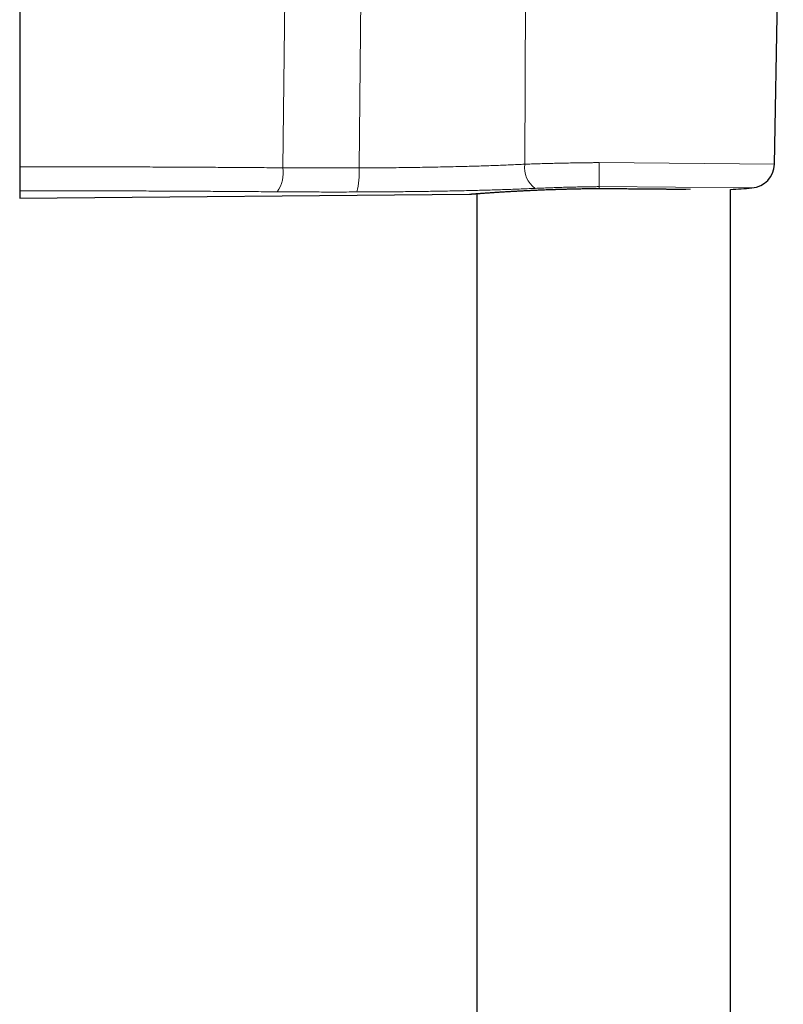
# Model space of a CAD drawing. Header units: millimetres. Extents: x 8 to 1352, y 12 to 1248.
# Tile 121 of 126: x 885 to 951, y 1079 to 1164. Entities that reach past the tile are written whole.
import ezdxf

# ---------------------------------------------------------------- set-up
doc = ezdxf.new("R2010")
doc.units = ezdxf.units.MM

msp = doc.modelspace()

# ---------------------------------------------------------------- linework, layer by layer
at = {"color": 7, "linetype": 'Continuous', "lineweight": 30}
for p, q in [((884.619, 1197.147), (884.619, 1151.712)), ((949.747, 1151.947), (950.51, 1195.653)), ((884.609, 1149.641), (884.604, 1149.017)), ((884.604, 1149.017), (923.43, 1149.356)), ((924.059, 1149.404), (924.059, 956.117)), ((934.614, 1149.853), (934.614, 1149.852)), ((945.959, 956.259), (945.959, 1149.762))]:
    msp.add_line(p, q, dxfattribs=at)
at = {"color": 252, "linetype": 'Continuous', "lineweight": 0}
for p, q in [((907.808, 1196.833), (907.32, 1151.632)), ((914.329, 1196.735), (913.894, 1151.62)), ((928.416, 1196.168), (928.194, 1151.939)), ((949.747, 1151.947), (934.612, 1152.079)), ((934.615, 1150.005), (934.614, 1149.852)), ((934.615, 1150.005), (947.805, 1149.889))]:
    msp.add_line(p, q, dxfattribs=at)
for centre, radius, start, end in [((930.336, 1151.636), 2.163, 171.94228, 235.38129), ((904.419, 1151.212), 2.931, 325.67261, 8.23085), ((908.14, 1151.136), 5.775, 343.99115, 4.80241)]:
    msp.add_arc(centre, radius, start, end, dxfattribs=at)
at = {"color": 7, "linetype": 'Continuous', "lineweight": 30}
for centre, radius, start, end in [((947.647, 1151.984), 2.1, 274.28855, 359), ((923.426, 1149.555), 0.2, 271.20377, 274.54834), ((935.989, 1307.457), 158.01, 273.61788, 274.28732)]:
    msp.add_arc(centre, radius, start, end, dxfattribs=at)
at = {"color": 252, "linetype": 'Continuous', "lineweight": 0}
for points, knots in [([(928.194, 1151.939), (927.982, 1151.929), (927.559, 1151.909), (926.914, 1151.881), (926.263, 1151.855), (925.603, 1151.831), (924.934, 1151.807), (924.257, 1151.786), (923.575, 1151.766), (922.828, 1151.746), (922.016, 1151.726), (921.138, 1151.706), (920.255, 1151.689), (919.369, 1151.673), (918.471, 1151.66), (917.562, 1151.648), (916.644, 1151.638), (915.725, 1151.629), (914.808, 1151.623), (914.198, 1151.621), (913.894, 1151.62)], [0, 0, 0, 0, 0.047676, 0.095368, 0.14306, 0.190736, 0.238942, 0.287165, 0.335388, 0.383594, 0.444318, 0.505092, 0.565883, 0.626657, 0.687381, 0.749868, 0.81241, 0.874971, 0.937513, 1, 1, 1, 1]), ([(934.612, 1152.079), (934.484, 1152.078), (934.227, 1152.076), (933.841, 1152.073), (933.455, 1152.068), (932.99, 1152.062), (932.447, 1152.054), (931.829, 1152.043), (931.216, 1152.03), (930.602, 1152.015), (929.99, 1151.999), (929.381, 1151.98), (928.781, 1151.961), (928.39, 1151.946), (928.194, 1151.939)], [0, 0, 0, 0, 0.058178, 0.116356, 0.174688, 0.233019, 0.327481, 0.422024, 0.516567, 0.611028, 0.708227, 0.805514, 0.902801, 1, 1, 1, 1]), ([(934.615, 1150.005), (934.614, 1150.022), (934.613, 1150.058), (934.612, 1150.199), (934.611, 1150.401), (934.611, 1150.661), (934.611, 1150.97), (934.611, 1151.317), (934.612, 1151.691), (934.612, 1151.95), (934.612, 1152.079)], [0, 0, 0, 0, 0.125, 0.249999, 0.374999, 0.499999, 0.624999, 0.75, 0.875, 1, 1, 1, 1]), ([(907.32, 1151.632), (906.701, 1151.637), (905.464, 1151.646), (903.6, 1151.659), (901.73, 1151.671), (899.855, 1151.682), (897.973, 1151.692), (896.088, 1151.7), (894.201, 1151.707), (892.304, 1151.712), (890.394, 1151.715), (888.472, 1151.716), (886.547, 1151.716), (885.262, 1151.713), (884.619, 1151.712)], [0, 0, 0, 0, 0.082983, 0.165974, 0.248965, 0.3319479, 0.4150955, 0.4982431, 0.5810697, 0.6638964, 0.7479181, 0.8319482, 0.9159783, 1, 1, 1, 1]), ([(913.894, 1151.62), (913.618, 1151.619), (913.067, 1151.617), (912.241, 1151.616), (911.417, 1151.616), (910.594, 1151.617), (909.772, 1151.619), (908.952, 1151.622), (908.134, 1151.626), (907.591, 1151.63), (907.32, 1151.632)], [0, 0, 0, 0, 0.124648, 0.249296, 0.374083, 0.498871, 0.624082, 0.749293, 0.874647, 1, 1, 1, 1]), ([(884.609, 1149.641), (885.231, 1149.642), (886.474, 1149.644), (888.336, 1149.645), (890.195, 1149.643), (892.053, 1149.64), (893.908, 1149.635), (895.758, 1149.628), (897.602, 1149.62), (899.448, 1149.61), (901.298, 1149.599), (903.151, 1149.587), (904.999, 1149.573), (906.226, 1149.564), (906.84, 1149.559)], [0, 0, 0, 0, 0.082977, 0.165962, 0.248948, 0.331925, 0.41507, 0.498215, 0.581032, 0.663849, 0.747883, 0.831925, 0.915966, 1, 1, 1, 1]), ([(906.84, 1149.559), (907.121, 1149.557), (907.683, 1149.553), (908.531, 1149.549), (909.382, 1149.545), (910.237, 1149.543), (911.096, 1149.541), (911.958, 1149.541), (912.823, 1149.542), (913.401, 1149.543), (913.69, 1149.544)], [0, 0, 0, 0, 0.124639, 0.249278, 0.37406, 0.498843, 0.624059, 0.749276, 0.874638, 1, 1, 1, 1]), ([(913.69, 1149.544), (913.955, 1149.544), (914.486, 1149.546), (915.284, 1149.55), (916.083, 1149.555), (916.884, 1149.562), (917.688, 1149.57), (918.489, 1149.579), (919.284, 1149.589), (920.089, 1149.601), (920.907, 1149.615), (921.738, 1149.63), (922.565, 1149.647), (923.358, 1149.665), (924.119, 1149.684), (924.847, 1149.703), (925.569, 1149.724), (926.288, 1149.747), (927.002, 1149.771), (927.712, 1149.798), (928.415, 1149.826), (928.876, 1149.846), (929.107, 1149.856)], [0, 0, 0, 0, 0.050444, 0.100908, 0.151372, 0.201817, 0.252671, 0.303526, 0.353579, 0.403633, 0.456741, 0.509873, 0.563005, 0.616113, 0.66382, 0.711543, 0.759266, 0.806973, 0.855221, 0.903486, 0.951752, 1, 1, 1, 1]), ([(923.43, 1149.356), (923.43, 1149.356), (923.43, 1149.356), (923.452, 1149.357), (923.494, 1149.361), (923.556, 1149.366), (923.636, 1149.372), (923.736, 1149.38), (923.855, 1149.389), (923.994, 1149.4), (924.154, 1149.412), (924.333, 1149.425), (924.529, 1149.439), (924.741, 1149.455), (924.967, 1149.471), (925.211, 1149.488), (925.473, 1149.505), (925.754, 1149.524), (926.053, 1149.543), (926.368, 1149.563), (926.696, 1149.582), (927.034, 1149.602), (927.383, 1149.621), (927.745, 1149.641), (928.122, 1149.66), (928.514, 1149.679), (928.92, 1149.698), (929.338, 1149.716), (929.762, 1149.734), (930.19, 1149.75), (930.621, 1149.766), (931.061, 1149.78), (931.511, 1149.794), (931.97, 1149.806), (932.438, 1149.817), (932.911, 1149.827), (933.331, 1149.835), (933.694, 1149.841), (934, 1149.845), (934.307, 1149.849), (934.512, 1149.851), (934.614, 1149.852)], [0, 0, 0, 0, 0.016842, 0.044106, 0.071371, 0.097677, 0.123984, 0.150472, 0.17696, 0.204022, 0.231085, 0.258345, 0.285605, 0.311932, 0.338258, 0.364767, 0.391275, 0.418355, 0.445436, 0.472714, 0.499992, 0.526396, 0.5528, 0.579387, 0.605973, 0.633138, 0.660302, 0.687666, 0.71503, 0.741451, 0.767872, 0.794478, 0.821083, 0.848272, 0.87546, 0.902849, 0.930239, 0.947653, 0.965067, 0.982533, 1, 1, 1, 1]), ([(929.107, 1149.856), (929.27, 1149.863), (929.597, 1149.877), (930.099, 1149.898), (930.607, 1149.916), (931.129, 1149.934), (931.661, 1149.95), (932.205, 1149.964), (932.753, 1149.977), (933.229, 1149.986), (933.631, 1149.993), (933.958, 1149.997), (934.286, 1150.001), (934.505, 1150.004), (934.615, 1150.005)], [0, 0, 0, 0, 0.094776, 0.189635, 0.284494, 0.37927, 0.476852, 0.574526, 0.6722, 0.769782, 0.827261, 0.88474, 0.94237, 1, 1, 1, 1]), ([(934.614, 1149.852), (934.728, 1149.851), (934.956, 1149.849), (935.298, 1149.846), (935.64, 1149.843), (936.021, 1149.839), (936.441, 1149.836), (936.899, 1149.832), (937.354, 1149.828), (937.809, 1149.824), (938.261, 1149.82), (938.711, 1149.816), (939.154, 1149.812), (939.586, 1149.809), (940.003, 1149.805), (940.407, 1149.802), (940.802, 1149.798), (941.19, 1149.795), (941.569, 1149.792), (941.939, 1149.788), (942.254, 1149.786), (942.44, 1149.784), (942.511, 1149.783)], [0, 0, 0, 0, 0.039012, 0.07806, 0.117218, 0.156412, 0.209449, 0.262485, 0.31589, 0.369295, 0.423862, 0.478429, 0.533397, 0.588366, 0.641402, 0.694439, 0.747844, 0.801248, 0.855815, 0.910382, 0.96535, 1, 1, 1, 1])]:
    msp.add_open_spline(points, degree=3, knots=knots, dxfattribs=at)
at = {"color": 7, "linetype": 'Continuous', "lineweight": 30}
for points, knots in [([(884.619, 1151.712), (884.619, 1151.629), (884.619, 1151.461), (884.619, 1151.222), (884.619, 1150.996), (884.619, 1150.858), (884.619, 1150.789)], [0, 0, 0, 0, 0.261084, 0.525982, 0.761598, 1, 1, 1, 1]), ([(884.619, 1150.789), (884.619, 1150.738), (884.618, 1150.635), (884.617, 1150.489), (884.616, 1150.35), (884.615, 1150.221), (884.614, 1150.104), (884.613, 1149.998), (884.612, 1149.904), (884.611, 1149.823), (884.61, 1149.755), (884.61, 1149.701), (884.61, 1149.661), (884.61, 1149.647), (884.609, 1149.641)], [0, 0, 0, 0, 0.081663, 0.163326, 0.247366, 0.331406, 0.413067, 0.494729, 0.578754, 0.662779, 0.745845, 0.828911, 0.914455, 1, 1, 1, 1]), ([(923.442, 1149.356), (923.442, 1149.356), (923.443, 1149.356), (923.449, 1149.357), (923.463, 1149.358), (923.485, 1149.36), (923.514, 1149.362), (923.55, 1149.365), (923.594, 1149.368), (923.645, 1149.372), (923.702, 1149.377), (923.767, 1149.382), (923.838, 1149.387), (923.917, 1149.393), (924.002, 1149.4), (924.095, 1149.407), (924.195, 1149.414), (924.302, 1149.422), (924.416, 1149.431), (924.536, 1149.439), (924.663, 1149.449), (924.796, 1149.458), (924.935, 1149.468), (925.08, 1149.478), (925.231, 1149.488), (925.389, 1149.499), (925.553, 1149.51), (925.723, 1149.521), (925.899, 1149.533), (926.08, 1149.544), (926.268, 1149.556), (926.46, 1149.568), (926.659, 1149.58), (926.863, 1149.591), (927.071, 1149.603), (927.285, 1149.615), (927.503, 1149.627), (927.725, 1149.639), (927.951, 1149.651), (928.181, 1149.663), (928.416, 1149.674), (928.655, 1149.685), (928.899, 1149.697), (929.147, 1149.708), (929.399, 1149.718), (929.654, 1149.729), (929.912, 1149.739), (930.173, 1149.749), (930.436, 1149.759), (930.701, 1149.768), (930.969, 1149.776), (931.239, 1149.785), (931.512, 1149.793), (931.787, 1149.801), (932.064, 1149.808), (932.342, 1149.814), (932.622, 1149.821), (932.903, 1149.827), (933.186, 1149.832), (933.471, 1149.837), (933.757, 1149.841), (934.043, 1149.845), (934.329, 1149.848), (934.519, 1149.85), (934.614, 1149.851)], [0, 0, 0, 0, 0.008551, 0.023895, 0.040139, 0.056382, 0.072677, 0.089009, 0.105357, 0.121694, 0.137993, 0.154233, 0.17039, 0.186479, 0.202642, 0.218877, 0.235172, 0.25151, 0.267871, 0.284234, 0.300575, 0.316874, 0.333111, 0.34927, 0.365429, 0.381733, 0.398021, 0.414301, 0.430576, 0.446854, 0.463139, 0.479435, 0.495749, 0.512087, 0.5284, 0.544733, 0.561011, 0.57725, 0.593466, 0.609675, 0.625892, 0.642129, 0.658401, 0.674725, 0.691118, 0.707387, 0.723665, 0.739985, 0.756275, 0.772467, 0.788626, 0.80487, 0.821105, 0.837348, 0.853608, 0.869849, 0.885981, 0.902202, 0.918491, 0.934823, 0.951173, 0.967513, 0.983814, 1, 1, 1, 1]), ([(934.614, 1149.851), (934.697, 1149.85), (934.876, 1149.849), (935.149, 1149.846), (935.435, 1149.844), (935.721, 1149.841), (936.007, 1149.839), (936.292, 1149.837), (936.576, 1149.834), (936.857, 1149.832), (937.136, 1149.829), (937.412, 1149.827), (937.686, 1149.825), (937.959, 1149.822), (938.231, 1149.82), (938.501, 1149.817), (938.769, 1149.815), (939.034, 1149.813), (939.297, 1149.811), (939.556, 1149.808), (939.811, 1149.806), (940.063, 1149.804), (940.311, 1149.802), (940.555, 1149.8), (940.796, 1149.798), (941.033, 1149.796), (941.265, 1149.794), (941.492, 1149.792), (941.715, 1149.79), (941.918, 1149.788), (942.044, 1149.787), (942.099, 1149.786)], [0, 0, 0, 0, 0.03049, 0.065261, 0.100202, 0.135263, 0.170392, 0.205537, 0.240629, 0.275615, 0.310445, 0.345073, 0.379656, 0.414485, 0.449395, 0.484365, 0.519374, 0.554402, 0.589423, 0.624414, 0.659355, 0.694226, 0.728977, 0.763941, 0.798882, 0.833736, 0.868536, 0.903318, 0.938113, 0.972948, 1, 1, 1, 1])]:
    msp.add_open_spline(points, degree=3, knots=knots, dxfattribs=at)

doc.saveas('drawing.dxf')
